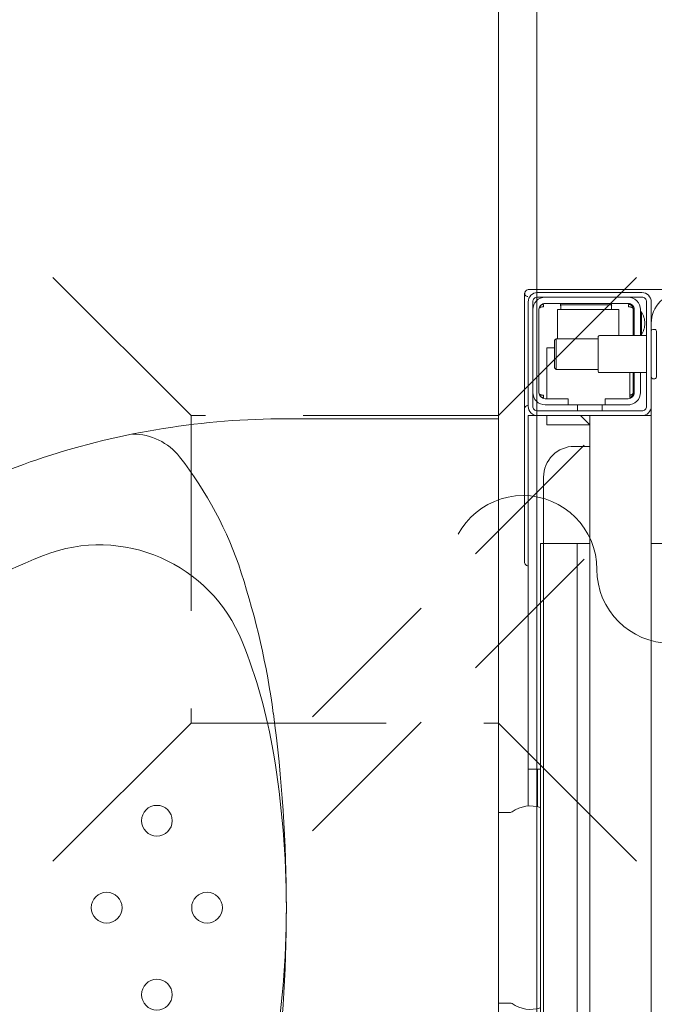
# Model space of a CAD drawing. Header units: metres. Extents: x 7408630 to 15602436, y 5561464 to 13303678.
# Tile 180 of 256: x 7413409 to 7413429, y 5567199 to 5567231. Entities that reach past the tile are written whole.
import ezdxf
from ezdxf.enums import TextEntityAlignment as Align

# ---------------------------------------------------------------- set-up
doc = ezdxf.new("R2010")
doc.units = ezdxf.units.M
doc.header["$MEASUREMENT"] = 0
doc.linetypes.add('CARKOVANA', pattern=[7.5, 5, -2.5])
doc.linetypes.add('HIDDEN2', pattern=[4.7625, 3.175, -1.5875])
for name, color, linetype, lineweight in [('!! 0_Opis_pom', 9, 'Continuous', 13), ('!! 1_OPIS POM NOWE', 140, 'Continuous', 5), ('!! 2 ZABUDOWA GK-MDF', 54, 'Continuous', 13), ('!! 2_wypos-sanitarne', 240, 'Continuous', 9), ('Granica', 112, 'Continuous', 80)]:
    doc.layers.add(name, color=color, linetype=linetype, lineweight=lineweight)
doc.layers.add('!! 1_Wyburzenia', color=252, linetype='CARKOVANA', lineweight=13, true_color=0x696969)
doc.layers.add('!! 2_WYBURZENIA DO REMONTU', color=7, linetype='Continuous', lineweight=0, true_color=0x4d4d4d, plot=False)
doc.layers.add('!!_@ wypos sanit nd', color=7, linetype='Continuous', lineweight=0, plot=False)
doc.styles.add('ARIAL', font='tahoma.ttf')

# ---------------------------------------------------------------- blocks, each defined once
blk = doc.blocks.new('A$C164C2DE0')
for p, q in [((0, 15.897), (0, -15.897)), ((6.9, 15.897), (0, 15.897)), ((0, -15.897), (6.9, -15.897))]:
    blk.add_line(p, q)
for centre in [(11.111, 2.828), (9.479, 0), (12.744, 0), (11.111, -2.828)]:
    blk.add_circle(centre, 0.5)
for centre, radius, start, end in [((6.9, -9.541), 25.438, 71.8951, 90), ((11.9, 13.456), 1.944, 90, 141.9092), ((19.99, 7.115), 12.223, 141.9092, 162.0125), ((8.429, -4.864), 20.517, 51.7154, 71.8951), ((12.982, 6.802), 5, 65.4842, 158.2639), ((8.429, -4.864), 17.517, 51.7154, 69.5923), ((10.775, -1.893), 16.732, 27.6894, 51.7154), ((33.17, 2.836), 26.079, 162.0125, 172.3405), ((24.656, 2.115), 17.58, 158.1656, 170.4666), ((10.775, -1.893), 13.732, 27.6894, 51.7154), ((54.258, 0), 47.358, 172.3405, 180), ((14.382, 0), 12.658, 0, 27.6894), ((37.249, 0), 30.349, 170.4666, 180), ((14.382, 0), 9.658, 0, 27.6894), ((37.249, 0), 30.349, 180, 189.5334), ((54.258, 0), 47.358, 180, 187.6595), ((14.382, 0), 9.658, 332.3106, 0), ((14.382, 0), 12.658, 332.3106, 0), ((10.775, 1.893), 13.732, 308.2846, 332.3106), ((24.656, -2.115), 17.58, 189.5334, 201.8344), ((10.775, 1.893), 16.732, 308.2846, 332.3106), ((33.17, -2.836), 26.079, 187.6595, 197.9875), ((12.98, -6.796), 5, 201.7998, 291.3195), ((8.429, 4.864), 17.517, 291.3195, 308.2846), ((19.99, -7.115), 12.223, 197.9875, 218.0908), ((8.429, 4.864), 20.517, 288.1049, 308.2846), ((6.9, 9.541), 25.438, 270, 288.1049), ((11.9, -13.456), 1.944, 218.0908, 270)]:
    blk.add_arc(centre, radius, start, end)
blk = doc.blocks.new('99400_TOP')
for points in [[(-0.15993, 0.04968), (-0.17248, 0.04968, 0.405519), (-0.172, 0.05018), (-0.172, 0.05088, 0.414214), (-0.1725, 0.05138), (-0.1875, 0.05138, 0.414214), (-0.188, 0.05088), (-0.188, 0.05018, 0.405519), (-0.18751, 0.04968), (-0.19, 0.04968, -0.414214), (-0.2, 0.05968), (-0.2, 0.13968, -0.266001), (-0.19506, 0.1483)], [(-0.186, 0.04818), (-0.186, 0.03288, 0.414214), (-0.1855, 0.03238), (-0.1745, 0.03238, 0.414214), (-0.174, 0.03288), (-0.174, 0.04818)], [(-0.1985, 0.04218, -0.414214), (-0.1945, 0.04618), (-0.18625, 0.04618), (-0.18625, 0.04656), (-0.19375, 0.04656), (-0.19375, 0.04618)], [(-0.18625, 0.04656, 0.119096), (-0.19, 0.04764, 0.119096), (-0.19375, 0.04656)], [(-0.174, 0.04618), (-0.1675, 0.04618, -0.414214), (-0.1635, 0.04218), (-0.16353, 0.04268)], [(-0.186, 0.04418), (-0.1945, 0.04418, 0.414214), (-0.1965, 0.04218), (-0.1965, 0.01518, 0.414214), (-0.1945, 0.01318), (-0.1675, 0.01318, 0.414214), (-0.1655, 0.01518), (-0.1655, 0.02268), (-0.1635, 0.02268), (-0.1635, 0.04218)], [(-0.1635, 0.03468), (-0.1655, 0.03468), (-0.1655, 0.04218, 0.414214), (-0.1675, 0.04418), (-0.174, 0.04418)], [(-0.1945, 0.02025), (-0.19515, 0.02024), (-0.19542, 0.02024), (-0.1956, 0.02024), (-0.19567, 0.02024, 0.116465), (-0.19589, 0.02018), (-0.19601, 0.02013), (-0.19601, 0.03683), (-0.19589, 0.03678, 0.116465), (-0.19567, 0.03672), (-0.19542, 0.03672), (-0.19515, 0.03672), (-0.1945, 0.03671)], [(-0.15, 0.02968), (-0.15, 0.02468, 0.414214), (-0.14, 0.01468), (-0.11847, 0.01468), (-0.11847, 0.02968)], [(-0.1675, 0.01118, 0.414214), (-0.1635, 0.01518), (-0.1635, 0.02268)], [(-0.1985, 0.01518, 0.414214), (-0.1945, 0.01118)], [(-0.04, 0.01368), (-0.03255, 0.01368, 0.236962), (-0.03118, 0.00443, -0.154353), (-0.031, 0.00386), (-0.031, 0), (0.031, 0), (0.031, 0.00386, -0.154353), (0.03118, 0.00443, 0.236962), (0.03256, 0.01368), (0.04, 0.01368)], [(-0.20099, 0.00998, 0.198909), (-0.20055, 0.00892, 0.091301), (-0.20011, 0.00862)], [(-0.1633, 0.00948, 0.412536), (-0.1623, 0.00848), (-0.1125, 0.00848), (-0.11221, 0.00851), (-0.11193, 0.0086), (-0.11168, 0.00873), (-0.11145, 0.00892), (-0.11126, 0.00914), (-0.11112, 0.0094), (-0.11104, 0.00968)], [(-0.16237, 0.00849), (-0.16249, 0.00849), (-0.16269, 0.00849), (-0.16294, 0.00849), (-0.16323, 0.00849), (-0.16357, 0.00849), (-0.16393, 0.00849), (-0.16428, 0.00849), (-0.19771, 0.00849), (-0.19841, 0.00849), (-0.19903, 0.00849), (-0.19948, 0.00849), (-0.19961, 0.00849), (-0.19973, 0.00851), (-0.19984, 0.00853), (-0.20003, 0.00859, 0.517033), (-0.1987, 0.00952)]]:
    blk.add_lwpolyline(points, format="xyb")
for points in [[(-0.11847, 0.04968), (-0.11847, 0.13968), (0.11153, 0.13968), (0.11153, 0.04968)], [(-0.20099, 0.05497), (-0.20099, 0.00998)], [(-0.16, 0.04668), (-0.16, 0.04968), (0.16, 0.04968), (0.16, 0.04668)], [(-0.16, 0.03368), (-0.16, 0.04568)], [(-0.19478, 0.04378), (-0.186, 0.04378)], [(-0.192, 0.04418), (-0.192, 0.04378)], [(-0.188, 0.04418), (-0.188, 0.04378)], [(-0.16664, 0.04268), (-0.16666, 0.04284), (-0.16669, 0.04295), (-0.16672, 0.04306), (-0.16675, 0.04316), (-0.16679, 0.04326), (-0.16683, 0.04337), (-0.16689, 0.04346), (-0.16694, 0.04355), (-0.16701, 0.04363), (-0.1671, 0.0437), (-0.16718, 0.04375), (-0.16728, 0.04378), (-0.16718, 0.04377), (-0.16708, 0.04376), (-0.16696, 0.04373), (-0.16686, 0.0437), (-0.16677, 0.04367), (-0.16666, 0.04362), (-0.16657, 0.04357), (-0.16646, 0.0435), (-0.16636, 0.04342), (-0.16627, 0.04334), (-0.16618, 0.04324), (-0.1661, 0.04314), (-0.16603, 0.04303), (-0.16597, 0.04292), (-0.16592, 0.0428), (-0.16588, 0.04268), (-0.174, 0.04268)], [(-0.174, 0.04378), (-0.16722, 0.04378)], [(-0.185, 0.01918), (-0.1945, 0.01918), (-0.1945, 0.03918), (-0.186, 0.03918)], [(-0.19591, 0.03679), (-0.19602, 0.03679), (-0.19616, 0.03679), (-0.19632, 0.03679), (-0.1965, 0.03679)], [(-0.185, 0.03238), (-0.185, 0.01876), (-0.1845, 0.01826), (-0.1755, 0.01826), (-0.175, 0.01876), (-0.175, 0.03238)], [(-0.1615, 0.03368), (-0.1635, 0.03368)], [(0.16, 0.02668), (0.157, 0.02968), (0.16, 0.02968), (-0.16, 0.02968), (-0.157, 0.02968), (-0.16, 0.02668)], [(-0.157, 0.02968), (-0.157, 0.01568), (-0.16, 0.01568)], [(0.10602, 0.02968), (0.10602, 0.0256), (-0.11847, 0.0256)], [(-0.1615, 0.02568), (-0.1635, 0.02568)], [(-0.1965, 0.02017), (-0.19632, 0.02017), (-0.19616, 0.02017), (-0.19602, 0.02017), (-0.19591, 0.02017)], [(-0.175, 0.01876), (-0.185, 0.01876)], [(-0.182, 0.01826), (-0.182, 0.01568), (-0.1655, 0.01568)], [(-0.16636, 0.01353), (-0.16625, 0.01364), (-0.16618, 0.01371), (-0.16612, 0.01379), (-0.16606, 0.01388), (-0.166, 0.01398), (-0.16596, 0.01407), (-0.16592, 0.01417), (-0.16589, 0.01428), (-0.16586, 0.01438), (-0.16584, 0.01449), (-0.16583, 0.01459), (-0.16583, 0.01469), (-0.16593, 0.01468), (-0.16606, 0.01468), (-0.1663, 0.01468), (-0.1664, 0.01468), (-0.16651, 0.01468), (-0.16661, 0.01468), (-0.16661, 0.01458), (-0.16662, 0.01448), (-0.16663, 0.01438), (-0.16664, 0.01428), (-0.16665, 0.01418), (-0.16667, 0.01407), (-0.1667, 0.01397), (-0.16673, 0.01387), (-0.16676, 0.01377), (-0.1668, 0.01366), (-0.16685, 0.01356), (-0.1669, 0.01347), (-0.16697, 0.01338), (-0.16704, 0.01331), (-0.16712, 0.01325), (-0.16725, 0.01318), (-0.19475, 0.01318), (-0.19493, 0.01328), (-0.19501, 0.01336), (-0.19507, 0.01344), (-0.19513, 0.01353), (-0.19518, 0.01363), (-0.19522, 0.01372), (-0.19526, 0.01383), (-0.19529, 0.01393), (-0.19532, 0.01405), (-0.19534, 0.01415), (-0.19536, 0.01425), (-0.19537, 0.01435), (-0.19538, 0.01446), (-0.19538, 0.01458), (-0.19539, 0.01468), (-0.19617, 0.01467), (-0.19616, 0.01456), (-0.19615, 0.01446), (-0.19613, 0.01435), (-0.1961, 0.01425), (-0.19607, 0.01415), (-0.19603, 0.01405), (-0.19598, 0.01395), (-0.19592, 0.01386), (-0.19586, 0.01377), (-0.19579, 0.01369), (-0.19571, 0.01361), (-0.19563, 0.01353)], [(-0.045, 0.00968), (-0.045, 0.01368)], [(-0.03305, 0.00968), (-0.16, 0.00968), (-0.16, 0.01268)], [(-0.045, 0.01268), (-0.03283, 0.01268)]]:
    blk.add_lwpolyline(points)
for points in [[(-0.2, 0.01268), (-0.2, 0.04668, -0.414214), (-0.197, 0.04968), (-0.163, 0.04968, -0.414214), (-0.16, 0.04668), (-0.16, 0.01268, -0.414214), (-0.163, 0.00968), (-0.197, 0.00968, -0.414214)], [(-0.1615, 0.04668), (-0.1615, 0.01268, -0.414214), (-0.163, 0.01118), (-0.197, 0.01118, -0.414214), (-0.1985, 0.01268), (-0.1985, 0.04668, -0.414214), (-0.197, 0.04818), (-0.163, 0.04818, -0.414214)]]:
    blk.add_lwpolyline(points, format="xyb", close=True)
for points in [[(-0.19467, 0.04378), (-0.19466, 0.04378), (-0.19466, 0.04378), (-0.19466, 0.04378), (-0.19466, 0.04378), (-0.19466, 0.04378), (-0.19466, 0.04378), (-0.19466, 0.04378), (-0.19466, 0.04378), (-0.19466, 0.04378), (-0.19466, 0.04378), (-0.19466, 0.04378), (-0.19466, 0.04378), (-0.19466, 0.04378), (-0.19466, 0.04378), (-0.19466, 0.04378), (-0.19466, 0.04378), (-0.19467, 0.04378), (-0.19467, 0.04378), (-0.19467, 0.04378), (-0.19467, 0.04378), (-0.19468, 0.04378), (-0.19468, 0.04378), (-0.19469, 0.04378), (-0.1947, 0.04378), (-0.1947, 0.04378), (-0.19471, 0.04378), (-0.19471, 0.04378), (-0.19471, 0.04378), (-0.19471, 0.04378), (-0.19472, 0.04378), (-0.19472, 0.04378), (-0.19472, 0.04377), (-0.19472, 0.04377), (-0.19473, 0.04377), (-0.19473, 0.04377), (-0.19473, 0.04377), (-0.19473, 0.04377), (-0.19473, 0.04377), (-0.19473, 0.04377), (-0.19474, 0.04377), (-0.19474, 0.04377), (-0.19474, 0.04377), (-0.19474, 0.04377), (-0.19474, 0.04377), (-0.19475, 0.04377), (-0.19475, 0.04377), (-0.19475, 0.04377), (-0.19475, 0.04377), (-0.19476, 0.04377), (-0.19476, 0.04377), (-0.19476, 0.04377), (-0.19477, 0.04376), (-0.19477, 0.04376), (-0.19477, 0.04376), (-0.19478, 0.04376), (-0.19479, 0.04376), (-0.19479, 0.04376), (-0.1948, 0.04375), (-0.19481, 0.04375), (-0.19481, 0.04375), (-0.19482, 0.04374), (-0.19483, 0.04374), (-0.19483, 0.04374), (-0.19484, 0.04373), (-0.19485, 0.04373), (-0.19485, 0.04373), (-0.19486, 0.04372), (-0.19487, 0.04372), (-0.19488, 0.04371), (-0.19488, 0.04371), (-0.19489, 0.0437), (-0.1949, 0.0437), (-0.1949, 0.04369), (-0.19491, 0.04369), (-0.19492, 0.04368), (-0.19493, 0.04368), (-0.19493, 0.04367), (-0.19494, 0.04367), (-0.19495, 0.04366), (-0.19495, 0.04366), (-0.19496, 0.04365), (-0.19497, 0.04364), (-0.19497, 0.04364), (-0.19498, 0.04363), (-0.19499, 0.04362), (-0.19499, 0.04362), (-0.195, 0.04361), (-0.19501, 0.0436), (-0.19501, 0.04359), (-0.19502, 0.04359), (-0.19503, 0.04358), (-0.19503, 0.04357), (-0.19504, 0.04356), (-0.19504, 0.04356), (-0.19505, 0.04355), (-0.19506, 0.04354), (-0.19506, 0.04353), (-0.19507, 0.04352), (-0.19508, 0.04351), (-0.19508, 0.0435), (-0.19509, 0.04349), (-0.19509, 0.04349), (-0.1951, 0.04348), (-0.19511, 0.04347), (-0.19511, 0.04346), (-0.19512, 0.04345), (-0.19512, 0.04344), (-0.19513, 0.04343), (-0.19513, 0.04342), (-0.19514, 0.04341), (-0.19515, 0.0434), (-0.19515, 0.04339), (-0.19516, 0.04338), (-0.19516, 0.04337), (-0.19517, 0.04336), (-0.19517, 0.04334), (-0.19518, 0.04333), (-0.19518, 0.04332), (-0.19519, 0.04331), (-0.19519, 0.0433), (-0.1952, 0.04329), (-0.1952, 0.04328), (-0.19521, 0.04327), (-0.19521, 0.04325), (-0.19522, 0.04324), (-0.19522, 0.04323), (-0.19523, 0.04322), (-0.19523, 0.04321), (-0.19524, 0.04319), (-0.19524, 0.04318), (-0.19525, 0.04317), (-0.19525, 0.04316), (-0.19526, 0.04313), (-0.19527, 0.04311), (-0.19527, 0.04308), (-0.19528, 0.04306), (-0.19529, 0.04303), (-0.1953, 0.043), (-0.1953, 0.04298), (-0.19531, 0.04295), (-0.19532, 0.04292), (-0.19532, 0.0429), (-0.19533, 0.04287), (-0.19533, 0.04285), (-0.19534, 0.04282), (-0.19534, 0.04279), (-0.19535, 0.04277), (-0.19535, 0.04274), (-0.19536, 0.04271), (-0.19536, 0.04269), (-0.19536, 0.04266), (-0.19537, 0.04263), (-0.19537, 0.04261), (-0.19537, 0.04258), (-0.19537, 0.04257), (-0.19537, 0.04256), (-0.19537, 0.04255), (-0.19537, 0.04255), (-0.19537, 0.04254), (-0.19538, 0.04253), (-0.19538, 0.04253), (-0.19538, 0.04252), (-0.19538, 0.04252), (-0.19538, 0.04251), (-0.19538, 0.04251), (-0.19538, 0.0425), (-0.19538, 0.04249), (-0.19538, 0.04249), (-0.19538, 0.04248), (-0.19538, 0.04248), (-0.19538, 0.04248), (-0.19538, 0.04247), (-0.19538, 0.04247), (-0.19538, 0.04246), (-0.19538, 0.04246), (-0.19538, 0.04246), (-0.19538, 0.04245), (-0.19538, 0.04245), (-0.19538, 0.04245), (-0.19538, 0.04244), (-0.19538, 0.04244), (-0.19538, 0.04244), (-0.19538, 0.04244), (-0.19538, 0.04243), (-0.19538, 0.04243), (-0.19538, 0.04243), (-0.19538, 0.04242), (-0.19538, 0.04242), (-0.19538, 0.04241), (-0.19538, 0.04241), (-0.19538, 0.0424), (-0.19538, 0.0424), (-0.19538, 0.04239), (-0.19538, 0.04239), (-0.19538, 0.04239), (-0.19538, 0.04238), (-0.19538, 0.04238), (-0.19538, 0.04237), (-0.19538, 0.04237), (-0.19538, 0.04236), (-0.19538, 0.04236), (-0.19538, 0.04235), (-0.19538, 0.04235), (-0.19538, 0.04234), (-0.19538, 0.04234), (-0.19538, 0.04234), (-0.19538, 0.04233), (-0.19538, 0.04232), (-0.19538, 0.04232), (-0.19538, 0.04231), (-0.19538, 0.04231), (-0.19538, 0.04231), (-0.19538, 0.0423), (-0.19538, 0.0423), (-0.19538, 0.04229), (-0.19538, 0.04229), (-0.19538, 0.04229), (-0.19538, 0.04229), (-0.19538, 0.04228), (-0.19538, 0.04228), (-0.19538, 0.04228), (-0.19538, 0.04228), (-0.19539, 0.04228), (-0.19539, 0.04228), (-0.19539, 0.04228), (-0.19539, 0.04227), (-0.19539, 0.04227), (-0.1954, 0.04227), (-0.1954, 0.04227), (-0.1954, 0.04227), (-0.1954, 0.04227), (-0.19541, 0.04227), (-0.19541, 0.04227), (-0.19542, 0.04227), (-0.19542, 0.04227), (-0.19543, 0.04228), (-0.19544, 0.04228), (-0.19545, 0.04228), (-0.19545, 0.04228), (-0.19546, 0.04228), (-0.19546, 0.04228), (-0.19546, 0.04228), (-0.19547, 0.04228), (-0.19548, 0.04228), (-0.19549, 0.04228), (-0.19549, 0.04228), (-0.1955, 0.04228), (-0.19551, 0.04228), (-0.19552, 0.04228), (-0.19553, 0.04228), (-0.19554, 0.04228), (-0.19555, 0.04228), (-0.19556, 0.04228), (-0.19557, 0.04228), (-0.19558, 0.04228), (-0.19559, 0.04228), (-0.19561, 0.04228), (-0.19563, 0.04228), (-0.19565, 0.04228), (-0.19568, 0.04228), (-0.1957, 0.04228), (-0.19574, 0.04228), (-0.19576, 0.04228), (-0.19578, 0.04228), (-0.19595, 0.04228), (-0.19596, 0.04228), (-0.19598, 0.04228), (-0.19599, 0.04228), (-0.196, 0.04228), (-0.19602, 0.04228), (-0.19603, 0.04228), (-0.19604, 0.04228), (-0.19605, 0.04228), (-0.19606, 0.04228), (-0.19607, 0.04228), (-0.19608, 0.04228), (-0.19609, 0.04228), (-0.1961, 0.04228), (-0.19611, 0.04228), (-0.19612, 0.04228), (-0.19613, 0.04229), (-0.19613, 0.04229), (-0.19614, 0.04229), (-0.19614, 0.04229), (-0.19615, 0.04229), (-0.19615, 0.04229), (-0.19615, 0.04229), (-0.19615, 0.04229), (-0.19616, 0.04229), (-0.19616, 0.04229), (-0.19616, 0.04228), (-0.19616, 0.04228), (-0.19616, 0.04228), (-0.19616, 0.04228), (-0.19616, 0.04228), (-0.19616, 0.04228), (-0.19616, 0.04227), (-0.19616, 0.04227), (-0.19616, 0.04227), (-0.19617, 0.04227), (-0.19617, 0.04227), (-0.19617, 0.04227), (-0.19617, 0.04227), (-0.19617, 0.04227), (-0.19617, 0.04227), (-0.19617, 0.04227), (-0.19617, 0.04228), (-0.19617, 0.04228), (-0.19617, 0.04228), (-0.19617, 0.04229), (-0.19617, 0.04229), (-0.19617, 0.04229), (-0.19617, 0.0423), (-0.19617, 0.04231), (-0.19617, 0.04232), (-0.19617, 0.04233), (-0.19617, 0.04234), (-0.19616, 0.04234), (-0.19616, 0.04234), (-0.19616, 0.04235), (-0.19616, 0.04235), (-0.19616, 0.04236), (-0.19616, 0.04236), (-0.19616, 0.04237), (-0.19616, 0.04238), (-0.19616, 0.04239), (-0.19616, 0.04239), (-0.19616, 0.0424), (-0.19616, 0.0424), (-0.19616, 0.04241), (-0.19616, 0.04241), (-0.19616, 0.04241), (-0.19616, 0.04242), (-0.19616, 0.04242), (-0.19616, 0.04243), (-0.19616, 0.04243), (-0.19616, 0.04244), (-0.19616, 0.04244), (-0.19616, 0.04245), (-0.19616, 0.04245), (-0.19616, 0.04246), (-0.19616, 0.04246), (-0.19615, 0.04246), (-0.19615, 0.04246), (-0.19615, 0.04247), (-0.19615, 0.04247), (-0.19615, 0.04248), (-0.19615, 0.04248), (-0.19615, 0.04248), (-0.19615, 0.04249), (-0.19615, 0.04249), (-0.19615, 0.0425), (-0.19615, 0.04251), (-0.19615, 0.04251), (-0.19615, 0.04252), (-0.19615, 0.04252), (-0.19614, 0.04253), (-0.19614, 0.04254), (-0.19614, 0.04254), (-0.19614, 0.04255), (-0.19614, 0.04256), (-0.19614, 0.04256), (-0.19614, 0.04257), (-0.19614, 0.04258), (-0.19613, 0.04259), (-0.19613, 0.0426), (-0.19613, 0.0426), (-0.19613, 0.04261), (-0.19612, 0.04263), (-0.19612, 0.04264), (-0.19612, 0.04266), (-0.19611, 0.04268), (-0.19611, 0.04269), (-0.1961, 0.04271), (-0.1961, 0.04273), (-0.19609, 0.04274), (-0.19609, 0.04276), (-0.19608, 0.04277), (-0.19608, 0.04279), (-0.19607, 0.04281), (-0.19606, 0.04282), (-0.19606, 0.04284), (-0.19605, 0.04285), (-0.19605, 0.04287), (-0.19604, 0.04288), (-0.19603, 0.0429), (-0.19602, 0.04291), (-0.19602, 0.04293), (-0.19601, 0.04295), (-0.196, 0.04296), (-0.19599, 0.04298), (-0.19599, 0.04299), (-0.19598, 0.043), (-0.19597, 0.04302), (-0.19596, 0.04303), (-0.19595, 0.04305), (-0.19595, 0.04306), (-0.19594, 0.04308), (-0.19593, 0.04309), (-0.19592, 0.04311), (-0.19591, 0.04312), (-0.1959, 0.04313), (-0.19589, 0.04315), (-0.19588, 0.04316), (-0.19587, 0.04317), (-0.19586, 0.04319), (-0.19585, 0.0432), (-0.19584, 0.04321), (-0.19583, 0.04323), (-0.19582, 0.04324), (-0.19581, 0.04325), (-0.1958, 0.04327), (-0.19578, 0.04328), (-0.19577, 0.04329), (-0.19576, 0.0433), (-0.19575, 0.04332), (-0.19574, 0.04333), (-0.19573, 0.04334), (-0.19571, 0.04335), (-0.1957, 0.04336), (-0.19569, 0.04338), (-0.19568, 0.04339), (-0.19567, 0.0434), (-0.19565, 0.04341), (-0.19564, 0.04342), (-0.19563, 0.04343), (-0.19561, 0.04344), (-0.1956, 0.04345), (-0.19559, 0.04346), (-0.19557, 0.04347), (-0.19556, 0.04348), (-0.19555, 0.04349), (-0.19553, 0.0435), (-0.19552, 0.04351), (-0.19551, 0.04352), (-0.19549, 0.04353), (-0.19548, 0.04354), (-0.19546, 0.04355), (-0.19545, 0.04356), (-0.19543, 0.04357), (-0.19542, 0.04358), (-0.19541, 0.04358), (-0.19539, 0.04359), (-0.19538, 0.0436), (-0.19536, 0.04361), (-0.19535, 0.04362), (-0.19533, 0.04362), (-0.19532, 0.04363), (-0.1953, 0.04364), (-0.19529, 0.04365), (-0.19527, 0.04365), (-0.19525, 0.04366), (-0.19524, 0.04367), (-0.19522, 0.04367), (-0.19521, 0.04368), (-0.19519, 0.04368), (-0.19518, 0.04369), (-0.19516, 0.0437), (-0.19514, 0.0437), (-0.19513, 0.04371), (-0.19511, 0.04371), (-0.1951, 0.04372), (-0.19508, 0.04372), (-0.19506, 0.04373), (-0.19505, 0.04373), (-0.19503, 0.04373), (-0.19501, 0.04374), (-0.195, 0.04374), (-0.19498, 0.04375), (-0.19496, 0.04375), (-0.19495, 0.04375), (-0.19493, 0.04376), (-0.19491, 0.04376), (-0.19491, 0.04376), (-0.1949, 0.04376), (-0.19489, 0.04376), (-0.19488, 0.04376), (-0.19487, 0.04377), (-0.19486, 0.04377), (-0.19485, 0.04377), (-0.19483, 0.04377), (-0.19482, 0.04377), (-0.19481, 0.04377), (-0.1948, 0.04377), (-0.19479, 0.04377), (-0.19479, 0.04377), (-0.19478, 0.04377), (-0.19478, 0.04378), (-0.19477, 0.04378), (-0.19476, 0.04378), (-0.19475, 0.04378), (-0.19475, 0.04378), (-0.19474, 0.04378), (-0.19474, 0.04378), (-0.19473, 0.04378), (-0.19473, 0.04378), (-0.19471, 0.04378), (-0.1947, 0.04378), (-0.1947, 0.04378), (-0.19469, 0.04378), (-0.19469, 0.04378), (-0.19469, 0.04378), (-0.19469, 0.04378), (-0.19469, 0.04378), (-0.19468, 0.04378), (-0.19468, 0.04378), (-0.19468, 0.04378), (-0.19467, 0.04378), (-0.19467, 0.04378), (-0.19467, 0.04378), (-0.19467, 0.04378)], [(-0.11847, 0.01368), (0.11153, 0.01368), (0.11153, 0.01468), (-0.11847, 0.01468)]]:
    blk.add_lwpolyline(points, close=True)
blk = doc.blocks.new('A$Cff2eaf8b')
blk.add_blockref('99400_TOP', (0, -0.08218))
blk = doc.blocks.new('A$C9c944097')
at = {"layer": '!! 1_Wyburzenia', "linetype": 'HIDDEN2', "ltscale": 2}
for points in [[(2721.5, -38.47213), (2726.5, -33.47213)], [(2721.5, -48.47213), (2726.5, -53.47213)]]:
    blk.add_lwpolyline(points, dxfattribs=at)
blk.add_lwpolyline([(2721.5, -48.47213), (2721.5, -38.47213), (2711.5, -38.47213), (2711.5, -48.47213)], close=True, dxfattribs=at)
at = {"layer": '!! 1_Wyburzenia'}
for points in [[(2724.28786, -39.43141), (2713.94202, -49.77725)], [(2724.28786, -43.13803), (2713.94202, -53.48387)]]:
    blk.add_lwpolyline(points, dxfattribs=at)
at = {"layer": '!! 1_Wyburzenia', "linetype": 'HIDDEN2', "ltscale": 2}
for centre, start, end in [((2722.3, -43.47213), 0, 180), ((2727.1, -43.47213), 180, 0)]:
    blk.add_arc(centre, 2.4, start, end, dxfattribs=at)
at = {"layer": '!! 2 ZABUDOWA GK-MDF'}
for points in [[(2721.5, 26.52787), (2721.5, -135.47213)], [(2722.75, -135.47213), (2722.75, 26.52787)]]:
    blk.add_lwpolyline(points, dxfattribs=at)
at = {"layer": '!! 2_WYBURZENIA DO REMONTU', "linetype": 'HIDDEN2', "ltscale": 2}
for points in [[(2711.5, -38.47213), (2706.5, -33.47213)], [(2711.5, -48.47213), (2706.5, -53.47213)]]:
    blk.add_lwpolyline(points, dxfattribs=at)
at = {"layer": '!! 2_wypos-sanitarne', "rotation": 180}
blk.add_blockref('A$C164C2DE0', (2721.5, -54.47213), dxfattribs=at)
at = {"layer": '!!_@ wypos sanit nd', "xscale": 100, "yscale": 100, "zscale": 100, "rotation": 270}
blk.add_blockref('A$Cff2eaf8b', (2729.718, -54.47213), dxfattribs=at)
at = {"layer": '!! 0_Opis_pom', "ltscale": 0.7, "style": 'ARIAL'}
for tag, p in [('B2,14', (2497.12282, -23.97252)), ('B2,12', (1965.56932, -35.77631)), ('B2,11', (1692.08817, -60.77765)), ('B2,16', (3818.15438, -63.71828)), ('B2,19.1', (5324.74708, -87.92078)), ('B2,17', (4129.82322, -93.25972)), ('B2,15', (3189.46558, -109.69496)), ('B2,10', (1351.71035, -111.25665)), ('B2,13', (2272.99389, -121.89624)), ('A2,5', (1075.52681, -127.78965)), ('B2,18', (4545.51277, -234.12017)), ('B2,19', (5775.76711, -239.42159)), ('A2,4', (318.83322, -329.3265)), ('A2.1', (994.53557, -353.44633)), ('B2.7', (3171.3557, -458.01164)), ('B2.2', (3599.26223, -690.3637)), ('A2.2', (994.53557, -692.67095)), ('B2,21', (4593.23787, -912.69388)), ('B2,9', (1798.58924, -939.09545)), ('A2.3', (455.44717, -940.66614)), ('B2,4', (3116.67143, -940.65712)), ('B2,3', (3297.35823, -941.16418)), ('B2,8', (2517.28573, -960.07338)), ('B2,20', (5834.09772, -965.70749)), ('B2.1', (3927.81794, -970.24709)), ('B2,5', (3309.56672, -1129.12418)), ('B2,6', (3122.36837, -1171.43557)), ('C2,2', (3435.86614, -1487.77973)), ('C2,1', (3957.73656, -2408.10352)), ('C2,3', (3457.72791, -2555.15039)), ('D1,1', (2554.19917, -3205.91504)), ('C2,4', (3866.78124, -3285.77383)), ('D1,4', (1780.27581, -3366.18103)), ('D1,6', (1380.86316, -3373.10994)), ('D1,3', (2098.36626, -3546.18257)), ('C2,5', (3178.15957, -3610.67242)), ('D1,5', (1914.6928, -3621.18339)), ('D1,2', (2201.15492, -3794.18451)), ('D1,7', (477.95048, -4408.76849)), ('D1,8', (338.43039, -4834.32895))]:
    blk.add_attdef(tag, text='', height=11.968, dxfattribs=at).set_placement(p, align=Align.MIDDLE_CENTER)
at = {"layer": '!! 1_OPIS POM NOWE', "style": 'ARIAL'}
for tag, p in [('C2.5B', (3593.7377, -3168.5911)), ('C2,5C', (3526.78796, -3281.02046)), ('C2.4', (3997.15534, -3347.99835)), ('E2,2', (2945.33506, -3413.31629)), ('C2,5A', (3566.4961, -3615.37865)), ('E2.9', (3984.52714, -3783.77287)), ('E2.7', (4645.53364, -3784.14655)), ('D1,2', (2903.25587, -3794.18451)), ('E2.2', (3405.83089, -4049.74196)), ('E2.8', (4380.36687, -4058.97571)), ('E2.6', (5154.87983, -4066.29138)), ('E2.1', (4427.07303, -4318.94156)), ('E2,3', (3401.59976, -4465.83792)), ('E2.4', (3758.95342, -4705.0924)), ('E2.5', (5238.11734, -4786.79525))]:
    blk.add_attdef(tag, text='', height=11.968, dxfattribs=at).set_placement(p, align=Align.MIDDLE_CENTER)

msp = doc.modelspace()

# ---------------------------------------------------------------- block references
at = {"layer": 'Granica'}
msp.add_blockref('A$C9c944097', (7410702.59401, 5567256.9858), dxfattribs=at)

doc.saveas('drawing.dxf')
